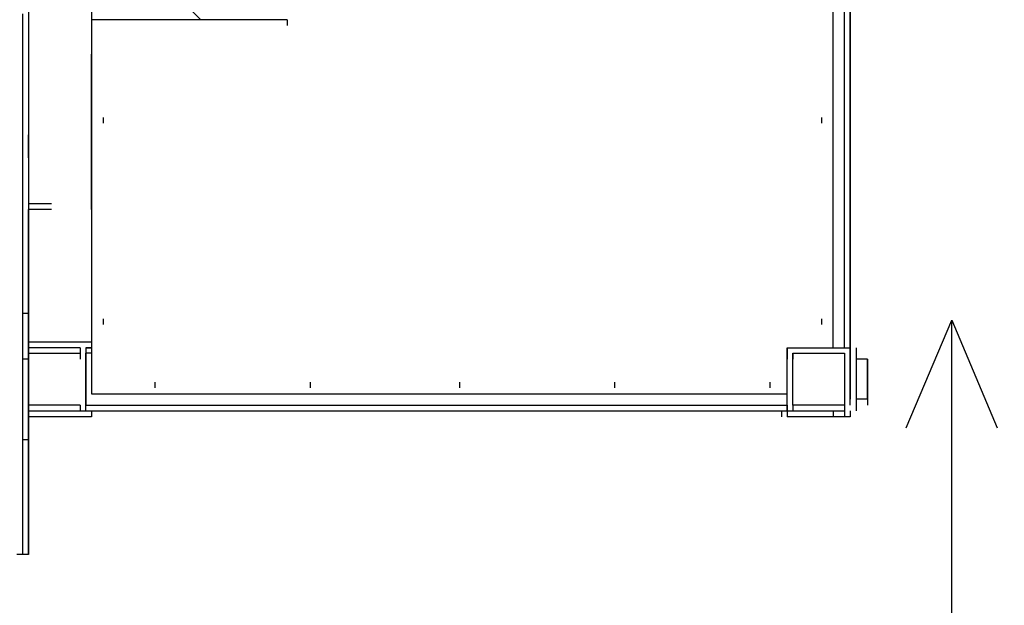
# Model space of a CAD drawing. Header units: inches. Extents: x -52 to 2304, y -1039 to 838.
# Tile 106 of 118: x 1295 to 1362, y 389 to 429. Entities that reach past the tile are written whole.
import ezdxf

# ---------------------------------------------------------------- set-up
doc = ezdxf.new("R2010")
doc.units = ezdxf.units.IN
doc.header["$MEASUREMENT"] = 0
doc.layers.add('DRYER-TRAIN', color=7, linetype='Continuous')
doc.layers.add('FLOW', color=3, linetype='Continuous')

msp = doc.modelspace()

# ---------------------------------------------------------------- linework, layer by layer
at = {"layer": 'DRYER-TRAIN'}
for p, q in [((1351.692, 468.984), (1351.692, 402.972)), ((1351.692, 402.972), (1351.692, 468.984)), ((1350.516, 406.116), (1350.516, 466.236)), ((1351.308, 406.116), (1351.308, 466.236)), ((1351.692, 406.116), (1351.692, 466.236)), ((1299.84, 456.012), (1299.84, 415.944)), ((1295.52, 430.08), (1295.52, 419.868)), ((1307.304, 428.508), (1305.732, 430.08)), ((1295.124, 428.904), (1295.124, 428.124)), ((1295.124, 428.904), (1295.124, 428.124)), ((1295.52, 428.904), (1295.52, 428.124)), ((1295.124, 428.124), (1295.124, 427.332)), ((1295.124, 428.124), (1295.124, 427.332)), ((1295.52, 428.124), (1295.52, 427.332)), ((1313.196, 428.508), (1299.84, 428.508)), ((1299.84, 428.508), (1299.84, 402.972)), ((1313.196, 428.508), (1313.196, 428.124)), ((1295.124, 427.332), (1295.124, 426.552)), ((1295.124, 427.332), (1295.124, 426.552)), ((1295.52, 427.332), (1295.52, 426.552)), ((1295.124, 426.552), (1295.124, 425.76)), ((1295.124, 426.552), (1295.124, 426.156)), ((1295.124, 426.156), (1295.124, 425.376)), ((1295.52, 426.552), (1295.52, 425.76)), ((1299.84, 426.156), (1299.84, 425.76)), ((1299.84, 426.156), (1299.84, 425.76)), ((1299.84, 426.156), (1299.84, 425.76)), ((1299.84, 415.944), (1299.84, 426.156)), ((1299.84, 426.156), (1299.84, 425.76)), ((1295.124, 425.76), (1295.124, 424.98)), ((1295.124, 425.376), (1295.124, 424.584)), ((1295.52, 425.76), (1295.52, 424.98)), ((1295.124, 424.98), (1295.124, 424.188)), ((1295.52, 424.98), (1295.52, 424.188)), ((1295.124, 424.584), (1295.124, 423.804)), ((1295.124, 424.188), (1295.124, 423.408)), ((1295.52, 424.584), (1295.52, 424.188)), ((1295.52, 424.188), (1295.52, 423.408)), ((1295.124, 423.804), (1295.124, 423.012)), ((1295.124, 423.408), (1295.124, 423.012)), ((1295.52, 423.408), (1295.52, 423.012)), ((1295.124, 423.012), (1295.124, 422.232)), ((1295.124, 423.012), (1295.124, 422.232)), ((1295.52, 423.012), (1295.52, 422.232)), ((1295.124, 422.232), (1295.124, 421.44)), ((1295.124, 422.232), (1295.124, 421.44)), ((1295.52, 422.232), (1295.52, 421.44)), ((1299.84, 422.232), (1299.84, 421.836)), ((1351.692, 422.232), (1351.692, 421.836)), ((1351.692, 422.232), (1351.692, 421.836)), ((1295.124, 421.44), (1295.124, 420.66)), ((1295.124, 421.44), (1295.124, 420.66)), ((1295.52, 421.44), (1295.52, 420.66)), ((1300.62, 421.836), (1300.62, 421.44)), ((1300.62, 421.836), (1300.62, 421.44)), ((1349.736, 421.836), (1349.736, 421.44)), ((1349.736, 421.836), (1349.736, 421.44)), ((1295.124, 420.66), (1295.124, 419.868)), ((1295.124, 420.66), (1295.124, 419.868)), ((1295.52, 420.66), (1295.52, 419.868)), ((1295.52, 419.868), (1295.52, 420.66)), ((1295.52, 420.66), (1295.52, 420.264)), ((1295.52, 419.868), (1295.52, 420.264)), ((1295.124, 419.868), (1295.124, 419.088)), ((1295.124, 419.868), (1295.124, 419.088)), ((1295.52, 419.868), (1295.52, 419.088)), ((1295.52, 419.088), (1295.52, 419.868)), ((1295.52, 419.868), (1295.52, 419.472)), ((1295.124, 419.088), (1295.124, 418.296)), ((1295.124, 419.088), (1295.124, 418.692)), ((1295.124, 418.692), (1295.124, 417.912)), ((1295.52, 419.088), (1295.52, 418.296)), ((1295.52, 419.088), (1295.52, 415.944)), ((1295.124, 418.296), (1295.124, 417.516)), ((1295.124, 417.912), (1295.124, 417.12)), ((1295.52, 418.296), (1295.52, 417.516)), ((1295.124, 417.516), (1295.124, 417.12)), ((1295.52, 417.516), (1295.52, 417.12)), ((1295.124, 417.12), (1295.124, 416.34)), ((1295.124, 417.12), (1295.124, 416.34)), ((1295.52, 417.12), (1295.52, 416.34)), ((1295.52, 417.12), (1295.52, 416.724)), ((1295.124, 416.34), (1295.124, 415.548)), ((1295.124, 416.34), (1295.124, 415.548)), ((1295.52, 416.34), (1295.52, 415.548)), ((1295.52, 415.944), (1295.52, 415.548)), ((1297.092, 415.944), (1295.52, 415.944)), ((1299.84, 415.548), (1299.84, 415.944)), ((1295.124, 415.548), (1295.124, 414.768)), ((1295.124, 415.548), (1295.124, 415.152)), ((1295.52, 412.8), (1295.52, 415.548)), ((1295.52, 415.548), (1295.52, 414.768)), ((1295.52, 415.548), (1295.52, 415.152)), ((1297.092, 415.548), (1295.52, 415.548)), ((1299.84, 415.548), (1299.84, 415.152)), ((1295.124, 415.152), (1295.124, 414.372)), ((1295.124, 414.768), (1295.124, 413.976)), ((1295.52, 414.768), (1295.52, 413.976)), ((1295.124, 414.372), (1295.124, 413.58)), ((1295.124, 413.976), (1295.124, 413.58)), ((1295.52, 413.976), (1295.52, 413.58)), ((1295.124, 413.58), (1295.124, 412.8)), ((1295.124, 413.58), (1295.124, 412.8)), ((1295.52, 413.58), (1295.52, 412.8)), ((1295.52, 413.58), (1295.52, 413.196)), ((1295.124, 412.8), (1295.124, 412.008)), ((1295.124, 412.8), (1295.124, 412.404)), ((1295.52, 405.732), (1295.52, 412.8)), ((1295.52, 412.8), (1295.52, 412.008)), ((1295.124, 412.404), (1295.124, 411.624)), ((1295.124, 412.008), (1295.124, 411.624)), ((1295.52, 412.008), (1295.52, 411.624)), ((1295.124, 411.624), (1295.124, 410.832)), ((1295.124, 411.624), (1295.124, 410.832)), ((1295.52, 411.624), (1295.52, 410.832)), ((1295.124, 410.832), (1295.124, 410.052)), ((1295.124, 410.832), (1295.124, 410.436)), ((1295.52, 410.832), (1295.52, 410.052)), ((1295.124, 410.436), (1295.124, 409.656)), ((1295.124, 410.052), (1295.124, 409.656)), ((1295.52, 410.436), (1295.52, 410.052)), ((1295.52, 410.052), (1295.52, 409.656)), ((1295.52, 410.052), (1295.52, 409.26)), ((1295.124, 409.656), (1295.124, 408.864)), ((1295.124, 409.656), (1295.124, 409.26)), ((1295.124, 409.26), (1295.124, 408.48)), ((1295.52, 409.656), (1295.52, 408.864)), ((1295.124, 408.864), (1295.124, 408.48)), ((1295.124, 408.48), (1295.52, 408.48)), ((1295.124, 408.48), (1295.124, 405.336)), ((1295.52, 408.864), (1295.52, 408.48)), ((1295.52, 408.48), (1295.52, 405.336)), ((1300.62, 408.084), (1300.62, 407.688)), ((1300.62, 408.084), (1300.62, 407.688)), ((1349.736, 408.084), (1349.736, 407.688)), ((1349.736, 408.084), (1349.736, 407.688)), ((1351.692, 408.084), (1351.692, 407.688)), ((1351.692, 408.084), (1351.692, 407.688)), ((1295.52, 406.512), (1299.84, 406.512)), ((1351.692, 406.512), (1351.692, 406.116)), ((1299.048, 406.116), (1295.52, 406.116)), ((1295.52, 406.116), (1295.52, 405.732)), ((1295.52, 405.732), (1295.52, 406.116)), ((1299.048, 406.116), (1299.048, 405.732)), ((1299.444, 406.116), (1299.84, 406.116)), ((1299.84, 406.116), (1299.444, 406.116)), ((1299.444, 406.116), (1299.444, 405.732)), ((1299.84, 406.116), (1299.84, 405.732)), ((1299.84, 406.116), (1299.84, 405.732)), ((1347.372, 406.116), (1347.372, 405.732)), ((1347.372, 405.732), (1347.372, 406.116)), ((1347.372, 406.116), (1347.372, 405.732)), ((1347.372, 405.732), (1347.372, 406.116)), ((1347.372, 402.972), (1347.372, 406.116)), ((1347.372, 406.116), (1350.516, 406.116)), ((1347.372, 406.116), (1347.372, 405.732)), ((1347.372, 406.116), (1347.372, 405.732)), ((1350.516, 406.116), (1351.308, 406.116)), ((1351.308, 406.116), (1351.692, 406.116)), ((1351.692, 406.116), (1351.692, 405.732)), ((1351.692, 406.116), (1351.692, 405.732)), ((1351.692, 406.116), (1351.692, 405.732)), ((1352.088, 406.116), (1352.088, 401.796)), ((1295.52, 405.336), (1295.124, 405.336)), ((1295.124, 405.336), (1295.124, 404.94)), ((1295.52, 405.732), (1295.52, 405.336)), ((1295.52, 402.192), (1295.52, 405.732)), ((1295.52, 405.732), (1299.048, 405.732)), ((1295.52, 405.732), (1295.52, 405.336)), ((1295.52, 405.732), (1295.52, 402.192)), ((1295.52, 405.336), (1295.52, 404.94)), ((1299.048, 405.732), (1299.048, 405.336)), ((1299.048, 405.732), (1299.048, 405.336)), ((1299.048, 405.732), (1299.048, 405.336)), ((1299.048, 405.732), (1299.048, 405.336)), ((1299.444, 405.732), (1299.444, 402.192)), ((1299.444, 402.192), (1299.444, 405.732)), ((1299.84, 405.732), (1299.444, 405.732)), ((1347.372, 405.732), (1347.372, 405.336)), ((1347.372, 405.732), (1347.372, 405.336)), ((1347.768, 405.732), (1347.768, 405.336)), ((1347.768, 402.192), (1347.768, 405.732)), ((1347.768, 405.732), (1351.308, 405.732)), ((1347.768, 405.732), (1347.768, 405.336)), ((1351.308, 405.732), (1351.308, 402.192)), ((1351.308, 405.732), (1351.308, 405.336)), ((1351.308, 405.732), (1351.308, 405.336)), ((1351.308, 405.732), (1351.308, 405.336)), ((1351.308, 405.732), (1351.308, 405.336)), ((1351.692, 402.192), (1351.692, 405.732)), ((1352.88, 405.336), (1352.088, 405.336)), ((1352.88, 405.336), (1352.88, 404.94)), ((1352.88, 405.336), (1352.88, 404.94)), ((1352.88, 405.336), (1352.88, 404.94)), ((1352.88, 405.336), (1352.88, 404.94)), ((1352.88, 405.336), (1352.88, 402.588)), ((1352.88, 402.588), (1352.88, 405.336)), ((1295.124, 404.94), (1295.124, 404.544)), ((1295.124, 404.544), (1295.124, 404.16)), ((1295.52, 404.94), (1295.52, 404.544)), ((1295.52, 404.544), (1295.52, 404.16)), ((1295.52, 403.764), (1295.52, 404.544)), ((1295.52, 404.544), (1295.52, 404.16)), ((1295.124, 404.16), (1295.124, 403.764)), ((1295.124, 403.764), (1295.124, 403.368)), ((1295.52, 404.16), (1295.52, 403.764)), ((1295.52, 404.16), (1295.52, 403.764)), ((1295.52, 403.764), (1295.52, 403.368)), ((1295.52, 403.764), (1295.52, 403.368)), ((1304.16, 403.764), (1304.16, 403.368)), ((1304.16, 403.764), (1304.16, 403.368)), ((1314.768, 403.764), (1314.768, 403.368)), ((1314.768, 403.764), (1314.768, 403.368)), ((1324.98, 403.764), (1324.98, 403.368)), ((1324.98, 403.764), (1324.98, 403.368)), ((1335.588, 403.764), (1335.588, 403.368)), ((1335.588, 403.764), (1335.588, 403.368)), ((1346.196, 403.764), (1346.196, 403.368)), ((1346.196, 403.764), (1346.196, 403.368)), ((1351.692, 403.764), (1351.692, 403.368)), ((1295.124, 403.368), (1295.124, 402.972)), ((1295.52, 403.368), (1295.52, 402.972)), ((1295.52, 403.368), (1295.52, 402.972)), ((1295.124, 402.972), (1295.124, 402.588)), ((1295.124, 402.588), (1295.124, 402.192)), ((1295.52, 402.972), (1295.52, 402.588)), ((1295.52, 402.972), (1295.52, 402.588)), ((1295.52, 402.588), (1295.52, 402.192)), ((1295.52, 402.588), (1295.52, 402.192)), ((1299.84, 402.972), (1347.372, 402.972)), ((1347.372, 402.192), (1347.372, 402.972)), ((1351.692, 402.972), (1351.692, 402.588)), ((1351.692, 402.192), (1351.692, 402.972)), ((1352.88, 402.588), (1352.088, 402.588)), ((1352.88, 402.588), (1352.88, 402.192)), ((1352.88, 402.588), (1352.88, 402.192)), ((1352.88, 402.588), (1352.88, 402.192)), ((1352.88, 402.588), (1352.88, 402.192)), ((1295.124, 402.192), (1295.124, 401.796)), ((1295.124, 401.796), (1295.124, 401.4)), ((1295.52, 402.192), (1295.52, 401.796)), ((1299.048, 402.192), (1295.52, 402.192)), ((1295.52, 402.192), (1295.52, 401.796)), ((1295.52, 402.192), (1295.52, 401.796)), ((1295.52, 401.796), (1295.52, 402.192)), ((1295.52, 402.192), (1295.52, 401.796)), ((1295.52, 399.828), (1295.52, 402.192)), ((1295.52, 402.192), (1295.52, 401.796)), ((1295.52, 402.192), (1295.52, 401.796)), ((1295.52, 402.192), (1295.52, 401.796)), ((1295.52, 402.192), (1295.52, 401.796)), ((1295.52, 401.796), (1299.048, 401.796)), ((1295.52, 401.796), (1295.52, 401.4)), ((1295.52, 401.4), (1295.52, 401.796)), ((1295.52, 401.796), (1295.52, 401.4)), ((1295.52, 401.796), (1295.52, 401.4)), ((1296.3, 401.796), (1350.516, 401.796)), ((1299.048, 402.192), (1299.048, 401.796)), ((1299.048, 402.192), (1299.048, 401.796)), ((1299.048, 402.192), (1299.048, 401.796)), ((1299.048, 402.192), (1299.048, 401.796)), ((1299.048, 401.796), (1299.444, 401.796)), ((1299.444, 402.192), (1347.372, 402.192)), ((1299.444, 401.796), (1299.444, 402.192)), ((1299.444, 401.796), (1347.372, 401.796)), ((1299.84, 401.796), (1299.84, 401.4)), ((1299.84, 401.796), (1299.84, 401.4)), ((1299.84, 401.796), (1299.84, 401.4)), ((1346.988, 401.796), (1346.988, 401.4)), ((1347.372, 401.796), (1347.372, 402.192)), ((1347.372, 402.192), (1347.372, 401.796)), ((1347.372, 401.796), (1347.372, 402.192)), ((1347.372, 402.192), (1347.372, 401.796)), ((1347.372, 401.796), (1347.768, 401.796)), ((1347.372, 401.796), (1347.372, 401.4)), ((1347.768, 402.192), (1347.768, 401.796)), ((1351.308, 402.192), (1347.768, 402.192)), ((1347.768, 402.192), (1347.768, 401.796)), ((1347.768, 401.796), (1351.308, 401.796)), ((1350.516, 401.796), (1350.516, 401.4)), ((1351.308, 402.192), (1351.308, 401.796)), ((1351.308, 402.192), (1351.308, 401.796)), ((1351.308, 402.192), (1351.308, 401.796)), ((1351.308, 402.192), (1351.308, 401.796)), ((1351.308, 401.796), (1351.308, 401.4)), ((1351.692, 401.796), (1351.692, 401.4)), ((1351.692, 401.796), (1351.692, 401.4)), ((1295.124, 401.4), (1295.124, 401.016)), ((1299.84, 401.4), (1295.52, 401.4)), ((1295.52, 401.4), (1295.52, 401.016)), ((1351.692, 401.4), (1347.372, 401.4)), ((1295.124, 401.016), (1295.124, 400.62)), ((1295.124, 400.62), (1295.124, 400.224)), ((1295.52, 401.016), (1295.52, 400.62)), ((1295.52, 400.62), (1295.52, 400.224)), ((1295.124, 400.224), (1295.124, 399.828)), ((1295.52, 399.828), (1295.124, 399.828)), ((1295.124, 399.828), (1295.124, 399.444)), ((1295.124, 399.828), (1295.124, 399.444)), ((1295.52, 400.224), (1295.52, 399.828)), ((1295.52, 399.828), (1295.52, 399.444)), ((1295.52, 399.444), (1295.52, 399.828)), ((1295.52, 399.828), (1295.52, 399.048)), ((1295.124, 399.444), (1295.124, 399.048)), ((1295.124, 399.444), (1295.124, 399.048)), ((1295.52, 399.444), (1295.52, 399.048)), ((1295.52, 399.048), (1295.52, 399.444)), ((1295.52, 399.444), (1295.52, 399.048)), ((1295.124, 399.048), (1295.124, 398.652)), ((1295.124, 399.048), (1295.124, 398.652)), ((1295.124, 398.652), (1295.124, 398.268)), ((1295.124, 398.652), (1295.124, 398.268)), ((1295.52, 399.048), (1295.52, 398.652)), ((1295.52, 398.268), (1295.52, 399.048)), ((1295.52, 398.652), (1295.52, 399.048)), ((1295.52, 399.048), (1295.52, 398.652)), ((1295.52, 398.652), (1295.52, 398.268)), ((1295.52, 398.652), (1295.52, 398.268)), ((1295.124, 398.268), (1295.124, 397.872)), ((1295.124, 398.268), (1295.124, 397.872)), ((1295.124, 397.872), (1295.124, 397.476)), ((1295.124, 397.872), (1295.124, 397.476)), ((1295.52, 398.268), (1295.52, 397.872)), ((1295.52, 397.872), (1295.52, 398.268)), ((1295.52, 397.872), (1295.52, 397.476)), ((1295.52, 397.476), (1295.52, 397.872)), ((1295.124, 397.476), (1295.124, 397.08)), ((1295.124, 397.476), (1295.124, 397.08)), ((1295.124, 397.08), (1295.124, 396.696)), ((1295.124, 397.08), (1295.124, 396.696)), ((1295.52, 397.476), (1295.52, 397.08)), ((1295.52, 397.08), (1295.52, 397.476)), ((1295.52, 397.08), (1295.52, 396.696)), ((1295.52, 396.696), (1295.52, 397.08)), ((1295.124, 396.696), (1295.124, 396.3)), ((1295.124, 396.696), (1295.124, 396.3)), ((1295.52, 396.696), (1295.52, 396.3)), ((1295.52, 396.3), (1295.52, 396.696)), ((1295.124, 396.3), (1295.124, 395.904)), ((1295.124, 396.3), (1295.124, 395.904)), ((1295.124, 395.904), (1295.124, 395.508)), ((1295.124, 395.904), (1295.124, 395.508)), ((1295.52, 396.3), (1295.52, 395.904)), ((1295.52, 395.904), (1295.52, 396.3)), ((1295.52, 396.3), (1295.52, 395.508)), ((1295.52, 395.904), (1295.52, 395.508)), ((1295.52, 395.508), (1295.52, 395.904)), ((1295.52, 395.904), (1295.52, 395.508)), ((1295.124, 395.508), (1295.124, 395.124)), ((1295.124, 395.508), (1295.124, 395.124)), ((1295.124, 395.124), (1295.124, 394.728)), ((1295.124, 395.124), (1295.124, 394.728)), ((1295.52, 395.508), (1295.52, 395.124)), ((1295.52, 395.124), (1295.52, 395.508)), ((1295.52, 395.124), (1295.52, 394.728)), ((1295.52, 394.728), (1295.52, 395.124)), ((1295.124, 394.728), (1295.124, 394.332)), ((1295.124, 394.728), (1295.124, 394.332)), ((1295.52, 394.728), (1295.52, 394.332)), ((1295.52, 394.332), (1295.52, 394.728)), ((1295.124, 394.332), (1295.124, 393.936)), ((1295.124, 394.332), (1295.124, 393.936)), ((1295.124, 393.936), (1295.124, 393.552)), ((1295.124, 393.936), (1295.124, 393.552)), ((1295.52, 394.332), (1295.52, 393.936)), ((1295.52, 393.936), (1295.52, 394.332)), ((1295.52, 393.936), (1295.52, 393.552)), ((1295.52, 393.552), (1295.52, 393.936)), ((1295.52, 393.936), (1295.52, 393.156)), ((1295.52, 393.936), (1295.52, 393.552)), ((1295.124, 393.552), (1295.124, 393.156)), ((1295.124, 393.552), (1295.124, 393.156)), ((1295.124, 393.156), (1295.124, 392.76)), ((1295.124, 393.156), (1295.124, 392.76)), ((1295.52, 393.552), (1295.52, 393.156)), ((1295.52, 393.156), (1295.52, 393.552)), ((1295.52, 393.156), (1295.52, 392.76)), ((1295.52, 392.76), (1295.52, 393.156)), ((1295.52, 393.156), (1295.52, 392.76)), ((1295.124, 392.76), (1295.124, 392.364)), ((1295.124, 392.76), (1295.124, 392.364)), ((1295.124, 392.364), (1295.124, 391.98)), ((1295.124, 392.364), (1295.124, 391.98)), ((1295.52, 392.76), (1295.52, 392.364)), ((1295.52, 392.364), (1295.52, 392.76)), ((1295.52, 392.364), (1295.52, 391.98)), ((1295.52, 391.98), (1295.52, 392.364)), ((1295.124, 391.98), (1294.728, 391.98)), ((1295.52, 391.98), (1295.124, 391.98))]:
    msp.add_line(p, q, dxfattribs=at)
at = {"layer": 'FLOW'}
for points in [[(1355.513, 400.632), (1358.628, 408), (1361.743, 400.632)], [(1404, 144), (1404, 288), (1358.628, 288), (1358.628, 408)]]:
    msp.add_lwpolyline(points, dxfattribs=at)

doc.saveas('drawing.dxf')
